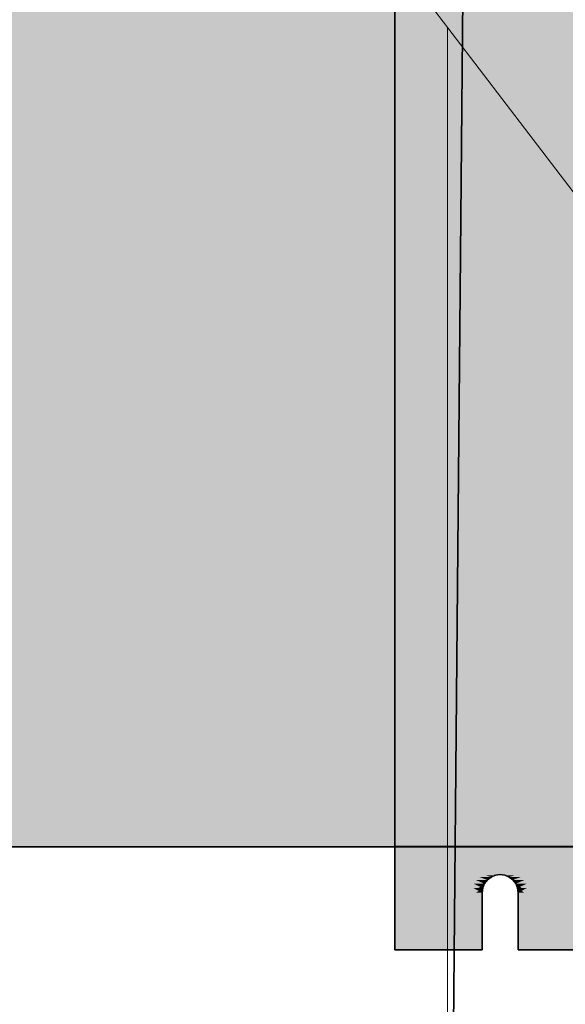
# Model space of a CAD drawing. Extents: x -133 to 627, y -127 to 467.
# Tile 103 of 256: x 56.79 to 60.41, y -36.8 to -30.25. Entities that reach past the tile are written whole.
import ezdxf

# ---------------------------------------------------------------- set-up
doc = ezdxf.new("R2010")
doc.units = 0
doc.layers.get('0').update_dxf_attribs({"lineweight": 35})
doc.layers.add('5_OG-BESTAND', color=7, linetype='Continuous', lineweight=25)
doc.layers.add('5_OG-SCHRAFF-FILL', color=7, linetype='Continuous', lineweight=25)
for name, color, linetype, lineweight, true_color in [('A_Dach', 1, 'Continuous', 35, 0xff0000), ('M-EQPT', 2, 'Continuous', 30, 0xffff00), ('M-EQPT-Shading', 2, 'Continuous', 30, 0xffff00)]:
    doc.layers.add(name, color=color, linetype=linetype, lineweight=lineweight, true_color=true_color)

# ---------------------------------------------------------------- blocks, each defined once
blk = doc.blocks.new('Shading-A06HSS9ONL', base_point=(59.9808, -29.0104))
at = {"layer": 'M-EQPT-Shading', "color": 2, "true_color": 0xffff00}
for points in [[(59.2808, -36.4374), (59.8959, -28.9752), (59.2808, -28.9752)], [(59.8959, -35.9725), (59.3191, -35.9725), (59.9208, -28.9943)], [(59.3191, -35.9725), (59.9208, -28.9943), (59.8944, -28.9943)], [(60.0656, -35.9534), (60.0408, -35.9534), (60.0656, -28.9943)], [(60.0408, -35.9534), (60.0656, -28.9943), (60.0408, -28.9943)], [(60.6808, -36.4374), (60.0867, -28.9752), (60.0656, -28.9752)], [(60.6425, -35.9725), (60.0656, -35.9725), (60.0656, -28.9752)], [(60.6808, -36.4374), (60.6808, -28.9504), (60.0847, -28.9504)], [(59.9208, -35.9534), (59.896, -35.9534), (59.9497, -29.0063)], [(59.896, -35.9534), (59.9497, -29.0063), (59.9207, -29.0063)], [(59.9497, -35.9415), (59.9208, -35.9415), (59.9808, -29.0104)], [(59.9208, -35.9415), (59.9808, -29.0104), (59.9497, -29.0104)], [(59.9808, -35.9374), (59.9498, -35.9374), (59.9808, -29.0104)], [(60.0118, -35.9374), (59.9808, -35.9374), (60.0118, -29.0104)], [(59.9808, -35.9374), (60.0118, -29.0104), (59.9808, -29.0104)], [(60.0408, -35.9415), (60.0118, -35.9415), (60.0408, -29.0063)], [(60.0118, -35.9415), (60.0408, -29.0063), (60.0118, -29.0063)], [(59.2808, -35.7504), (60.3328, -35.7504), (59.2808, -29.1504)], [(60.3328, -35.7504), (59.2808, -29.1504), (60.3328, -29.1504)], [(60.3328, -35.7504), (60.6808, -35.7504), (60.3328, -29.1504)], [(60.6808, -35.7504), (60.3328, -29.1504), (60.6808, -29.1504)], [(59.9808, -35.9374), (60.6808, -35.7504), (59.2808, -35.7504)], [(59.9808, -35.9374), (59.9354, -35.9374), (59.2808, -35.7504)], [(59.9208, -35.9534), (59.8431, -35.9534), (59.2808, -35.7504)], [(59.9497, -35.9415), (59.883, -35.9415), (59.2808, -35.7504)], [(59.8959, -35.9725), (59.8169, -35.9725), (59.2808, -35.7504)], [(59.8769, -35.9974), (59.8036, -35.9974), (59.2808, -35.7504)], [(59.2808, -36.0574), (59.8608, -36.0574), (59.2808, -35.7504)], [(59.8649, -36.0263), (59.8021, -36.0263), (59.2808, -35.7504)], [(60.0262, -35.9374), (59.9808, -35.9374), (60.6808, -35.7504)], [(60.0786, -35.9415), (60.0118, -35.9415), (60.6808, -35.7504)], [(60.1184, -35.9534), (60.0408, -35.9534), (60.6808, -35.7504)], [(60.1447, -35.9725), (60.0656, -35.9725), (60.6808, -35.7504)], [(60.158, -35.9974), (60.0847, -35.9974), (60.6808, -35.7504)], [(60.1595, -36.0263), (60.0967, -36.0263), (60.6808, -35.7504)], [(60.1008, -36.0574), (60.6808, -36.0574), (60.6808, -35.7504)], [(59.9208, -35.9534), (59.9497, -35.9415), (59.883, -35.9415)], [(59.9208, -35.9534), (59.9497, -35.9415), (59.9208, -35.9415)], [(59.9497, -35.9415), (59.9808, -35.9374), (59.9354, -35.9374)], [(59.9497, -35.9415), (59.9808, -35.9374), (59.9498, -35.9374)], [(60.0118, -35.9415), (60.0118, -35.9374), (59.9808, -35.9374)], [(60.0118, -35.9415), (60.0262, -35.9374), (59.9808, -35.9374)], [(60.0408, -35.9534), (60.0408, -35.9415), (60.0118, -35.9415)], [(60.0408, -35.9534), (60.0786, -35.9415), (60.0118, -35.9415)], [(59.2808, -36.4374), (59.8959, -35.9725), (59.3191, -35.9725)], [(59.2808, -36.4374), (59.8769, -35.9974), (59.8631, -35.9974)], [(59.8649, -36.0263), (59.8769, -35.9974), (59.8036, -35.9974)], [(59.8769, -35.9974), (59.8959, -35.9725), (59.8169, -35.9725)], [(59.8649, -36.0263), (59.8377, -36.0263), (59.8769, -35.9974)], [(59.8959, -35.9725), (59.9208, -35.9534), (59.8431, -35.9534)], [(59.8769, -35.9974), (59.8631, -35.9974), (59.8959, -35.9725)], [(59.8959, -35.9725), (59.9208, -35.9534), (59.896, -35.9534)], [(60.0656, -35.9725), (60.0656, -35.9534), (60.0408, -35.9534)], [(60.0656, -35.9725), (60.1184, -35.9534), (60.0408, -35.9534)], [(60.0847, -35.9974), (60.6425, -35.9725), (60.0656, -35.9725)], [(60.0847, -35.9974), (60.1447, -35.9725), (60.0656, -35.9725)], [(60.6445, -35.9974), (60.0847, -35.9974), (60.6425, -35.9725)], [(60.6808, -36.4374), (60.6445, -35.9974), (60.0847, -35.9974)], [(60.1239, -36.0263), (60.0967, -36.0263), (60.0847, -35.9974)], [(60.0967, -36.0263), (60.158, -35.9974), (60.0847, -35.9974)], [(59.2808, -36.4374), (59.8649, -36.0263), (59.8377, -36.0263)], [(59.2808, -36.4374), (59.8608, -36.0574), (59.8207, -36.0574)], [(59.2808, -36.4374), (59.8608, -36.4374), (59.8608, -36.0574)], [(59.2808, -36.4374), (59.8608, -36.4374), (59.2808, -36.0574)], [(59.8608, -36.4374), (59.2808, -36.0574), (59.8608, -36.0574)], [(59.8608, -36.0574), (59.8649, -36.0263), (59.8021, -36.0263)], [(59.8608, -36.0574), (59.8207, -36.0574), (59.8649, -36.0263)], [(60.1408, -36.0574), (60.1008, -36.0574), (60.0967, -36.0263)], [(60.6808, -36.4374), (60.1239, -36.0263), (60.0967, -36.0263)], [(60.1008, -36.0574), (60.1595, -36.0263), (60.0967, -36.0263)], [(60.6808, -36.4374), (60.1408, -36.0574), (60.1008, -36.0574)], [(60.1008, -36.4374), (60.6808, -36.4374), (60.1008, -36.0574)], [(60.1008, -36.4374), (60.6808, -36.4374), (60.1008, -36.0574)], [(60.6808, -36.4374), (60.1008, -36.0574), (60.6808, -36.0574)]]:
    blk.add_solid(points, dxfattribs=at)
blk = doc.blocks.new('Shading-A06HSS9QNL', base_point=(55.4808, -35.7533))
at = {"layer": 'M-EQPT-Shading', "color": 2, "true_color": 0xffff00}
for points in [[(55.4808, -35.7533), (60.3328, -35.7533), (55.4808, -29.1504)], [(60.3328, -35.7533), (55.4808, -29.1504), (60.3328, -29.1504)], [(55.4808, -31.9858), (76.4808, -31.9858), (55.4808, -29.1504)], [(76.4808, -31.9858), (55.4808, -29.1504), (76.4808, -29.1504)], [(60.3328, -35.7533), (76.4808, -35.7533), (60.3328, -29.1504)], [(76.4808, -35.7533), (60.3328, -29.1504), (76.4808, -29.1504)], [(55.4808, -34.9707), (76.4808, -34.9707), (55.4808, -31.9858)], [(76.4808, -34.9707), (55.4808, -31.9858), (76.4808, -31.9858)], [(55.4808, -35.7533), (76.4808, -35.7533), (55.4808, -34.9707)], [(76.4808, -35.7533), (55.4808, -34.9707), (76.4808, -34.9707)]]:
    blk.add_solid(points, dxfattribs=at)
blk = doc.blocks.new('Referenz-A06HSSHCNL', base_point=(-102.5768, -104.9763))
at = {"layer": '5_OG-BESTAND', "color": 0, "lineweight": 18}
blk.add_line((75.8086, -51.5078), (39.236, -3.5713), dxfattribs=at)
at = {"layer": '5_OG-SCHRAFF-FILL', "color": 0, "lineweight": 13}
blk.add_line((59.6316, -51.3628), (59.6316, -30.3043), dxfattribs=at)
blk = doc.blocks.new('Referenz-A06HSSHFNL', base_point=(-34.9965, -50.9197))
at = {"layer": 'A_Dach', "color": 0, "linetype": 'ByBlock', "ltscale": 0.35}
blk.add_line((59.55, -50.423), (59.7453, -28.6389), dxfattribs=at)
blk = doc.blocks.new('Blockreferenz-A06HSSWZNL', base_point=(55.4808, -35.7533))
at = {"linetype": 'ByBlock', "lineweight": -2, "ltscale": 0.3}
for p, q in [((55.4808, -35.7533), (76.4808, -35.7533)), ((76.4808, -35.7533), (55.4808, -35.7533)), ((76.4808, -35.7533), (55.4808, -35.7533)), ((55.4808, -35.7533), (76.4808, -35.7533))]:
    blk.add_line(p, q, dxfattribs=at)
blk = doc.blocks.new('Blockreferenz-A06HSSYNNL', base_point=(59.2808, -36.4374))
at = {"linetype": 'ByBlock', "lineweight": -2, "ltscale": 0.3}
for p, q in [((59.2808, -28.0904), (59.2808, -36.4374)), ((59.2808, -36.4374), (59.2808, -28.0904)), ((59.2808, -35.7504), (59.2808, -29.1504)), ((59.2808, -29.1504), (59.2808, -35.7504)), ((59.2808, -35.7504), (59.2808, -35.7504)), ((59.2808, -36.4374), (59.2808, -35.7504)), ((59.2808, -35.7504), (60.6808, -35.7504)), ((59.2808, -35.7504), (60.6808, -35.7504)), ((60.6808, -35.7504), (59.2808, -35.7504)), ((59.2808, -35.7504), (59.2808, -35.7504)), ((60.6808, -35.7504), (59.2808, -35.7504)), ((59.2808, -35.7504), (59.2808, -36.4374)), ((59.9208, -35.9534), (59.9497, -35.9415)), ((59.9497, -35.9415), (59.9208, -35.9534)), ((59.9208, -35.9534), (59.9497, -35.9415)), ((59.9497, -35.9415), (59.9208, -35.9534)), ((59.9497, -35.9415), (59.9808, -35.9374)), ((59.9808, -35.9374), (59.9497, -35.9415)), ((59.9497, -35.9415), (59.9808, -35.9374)), ((59.9808, -35.9374), (59.9497, -35.9415)), ((59.9808, -35.9374), (60.0118, -35.9415)), ((60.0118, -35.9415), (59.9808, -35.9374)), ((60.0118, -35.9415), (59.9808, -35.9374)), ((59.9808, -35.9374), (60.0118, -35.9415)), ((60.0118, -35.9415), (60.0408, -35.9534)), ((60.0408, -35.9534), (60.0118, -35.9415)), ((60.0118, -35.9415), (60.0408, -35.9534)), ((60.0408, -35.9534), (60.0118, -35.9415)), ((59.8649, -36.0263), (59.8769, -35.9974)), ((59.8769, -35.9974), (59.8649, -36.0263)), ((59.8649, -36.0263), (59.8769, -35.9974)), ((59.8769, -35.9974), (59.8649, -36.0263)), ((59.8769, -35.9974), (59.8959, -35.9725)), ((59.8959, -35.9725), (59.8769, -35.9974)), ((59.8769, -35.9974), (59.8959, -35.9725)), ((59.8959, -35.9725), (59.8769, -35.9974)), ((59.8959, -35.9725), (59.9208, -35.9534)), ((59.9208, -35.9534), (59.8959, -35.9725)), ((59.8959, -35.9725), (59.9208, -35.9534)), ((59.9208, -35.9534), (59.8959, -35.9725)), ((60.0408, -35.9534), (60.0656, -35.9725)), ((60.0656, -35.9725), (60.0408, -35.9534)), ((60.0408, -35.9534), (60.0656, -35.9725)), ((60.0656, -35.9725), (60.0408, -35.9534)), ((60.0656, -35.9725), (60.0847, -35.9974)), ((60.0847, -35.9974), (60.0656, -35.9725)), ((60.0656, -35.9725), (60.0847, -35.9974)), ((60.0847, -35.9974), (60.0656, -35.9725)), ((60.0847, -35.9974), (60.0967, -36.0263)), ((60.0967, -36.0263), (60.0847, -35.9974)), ((60.0847, -35.9974), (60.0967, -36.0263)), ((60.0967, -36.0263), (60.0847, -35.9974)), ((59.8608, -36.0574), (59.8649, -36.0263)), ((59.8649, -36.0263), (59.8608, -36.0574)), ((59.8649, -36.0263), (59.8608, -36.0574)), ((59.8608, -36.0574), (59.8649, -36.0263)), ((59.8608, -36.4374), (59.8608, -36.0574)), ((59.8608, -36.0574), (59.8608, -36.4374)), ((59.8608, -36.0574), (59.8608, -36.0574)), ((59.8608, -36.0574), (59.8608, -36.4374)), ((59.8608, -36.4374), (59.8608, -36.0574)), ((59.8608, -36.0574), (59.8608, -36.0574)), ((60.0967, -36.0263), (60.1008, -36.0574)), ((60.1008, -36.0574), (60.0967, -36.0263)), ((60.0967, -36.0263), (60.1008, -36.0574)), ((60.1008, -36.0574), (60.0967, -36.0263)), ((60.1008, -36.0574), (60.1008, -36.4374)), ((60.1008, -36.4374), (60.1008, -36.0574)), ((60.1008, -36.4374), (60.1008, -36.0574)), ((60.1008, -36.0574), (60.1008, -36.0574)), ((60.1008, -36.0574), (60.1008, -36.4374)), ((60.1008, -36.0574), (60.1008, -36.0574)), ((59.2808, -36.4374), (59.2808, -36.4374)), ((59.2808, -36.4374), (59.8608, -36.4374)), ((59.2808, -36.4374), (59.8608, -36.4374)), ((59.8608, -36.4374), (59.2808, -36.4374)), ((59.2808, -36.4374), (59.2808, -36.4374)), ((59.8608, -36.4374), (59.2808, -36.4374)), ((59.8608, -36.4374), (59.8608, -36.4374)), ((59.8608, -36.4374), (59.8608, -36.4374)), ((60.1008, -36.4374), (60.6808, -36.4374)), ((60.6808, -36.4374), (60.1008, -36.4374)), ((60.1008, -36.4374), (60.1008, -36.4374)), ((60.1008, -36.4374), (60.6808, -36.4374)), ((60.6808, -36.4374), (60.1008, -36.4374)), ((60.1008, -36.4374), (60.1008, -36.4374))]:
    blk.add_line(p, q, dxfattribs=at)

msp = doc.modelspace()

# ---------------------------------------------------------------- linework, layer by layer
at = {"layer": 'M-EQPT', "color": 8, "ltscale": 0.3, "true_color": 0x808080}
for p in [(55.4808, -35.7533), (55.4808, -35.7533), (59.9808, -35.7533)]:
    msp.add_line(p, (59.9808, -35.7533), dxfattribs=at)

# ---------------------------------------------------------------- block references
at = {"color": 251, "lineweight": 25, "ltscale": 0.25, "true_color": 0x585858}
for name, p in [('Referenz-A06HSSHCNL', (-102.5768, -104.9763)), ('Referenz-A06HSSHFNL', (-34.9965, -50.9197))]:
    msp.add_blockref(name, p, dxfattribs=at)
at = {"layer": 'M-EQPT'}
for name, p in [('Shading-A06HSS9ONL', (59.9808, -29.0104)), ('Shading-A06HSS9QNL', (55.4808, -35.7533))]:
    msp.add_blockref(name, p, dxfattribs=at)
at = {"layer": 'M-EQPT', "color": 8, "ltscale": 0.3, "true_color": 0x808080}
for name, p in [('Blockreferenz-A06HSSYNNL', (59.2808, -36.4374)), ('Blockreferenz-A06HSSWZNL', (55.4808, -35.7533))]:
    msp.add_blockref(name, p, dxfattribs=at)

doc.saveas('drawing.dxf')
